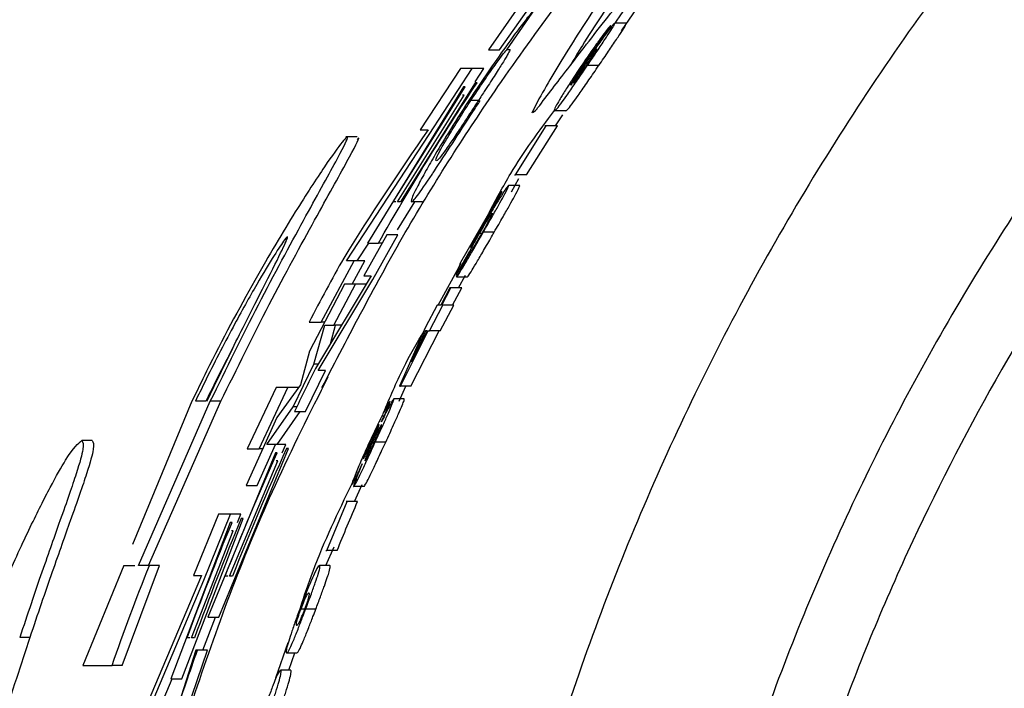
# Paper-space layout '1012-790 Hybird 2way' of a CAD drawing. Header units: millimetres. Extents: x 51 to 2966, y 67 to 3970.
# Tile 36 of 116: x 105 to 125, y 3327 to 3341. Entities that reach past the tile are written whole.
import ezdxf

# ---------------------------------------------------------------- set-up
doc = ezdxf.new("R2010")
doc.units = ezdxf.units.MM

psp = doc.layouts.new('1012-790 Hybird 2way')

# ---------------------------------------------------------------- linework, layer by layer
at = {"color": 7, "linetype": 'Continuous', "lineweight": 25}
for p, q in [((117.099, 3340.66), (117.574, 3341.345)), ((115.097, 3341.05), (114.461, 3340.146)), ((114.694, 3340.146), (115.304, 3341.013)), ((114.847, 3340.146), (115.445, 3341.013)), ((117.269, 3340.548), (117.594, 3341.017)), ((116.668, 3340.12), (117.042, 3340.66)), ((117.371, 3340.705), (117.126, 3340.705)), ((114.461, 3340.146), (114.694, 3340.146)), ((114.92, 3340.146), (114.847, 3340.146)), ((113.869, 3339.751), (113.022, 3338.46)), ((113.21, 3338.361), (114.12, 3339.751)), ((114.12, 3339.751), (113.869, 3339.751)), ((114.362, 3339.751), (114.12, 3339.751)), ((114.179, 3339.472), (114.362, 3339.751)), ((116.541, 3339.803), (116.479, 3339.803)), ((116.793, 3339.818), (116.551, 3339.818)), ((113.932, 3339.365), (111.907, 3336.07)), ((112.448, 3336.937), (113.972, 3339.365)), ((114.184, 3339.452), (112.603, 3336.937)), ((113.972, 3339.365), (113.932, 3339.365)), ((114.223, 3339.452), (114.184, 3339.452)), ((112.539, 3336.937), (113.948, 3339.192)), ((113.948, 3339.192), (113.911, 3339.192)), ((115.525, 3339.112), (115.374, 3338.807)), ((114.249, 3339.077), (114.089, 3339.077)), ((116.093, 3338.859), (115.854, 3338.859)), ((115.875, 3338.544), (116.033, 3338.771)), ((115.032, 3337.508), (115.677, 3338.544)), ((115.266, 3337.508), (115.915, 3338.544)), ((115.677, 3338.544), (115.654, 3338.544)), ((115.915, 3338.544), (115.677, 3338.544)), ((111.687, 3338.309), (111.45, 3338.309)), ((111.462, 3335.694), (113.21, 3338.361)), ((113.022, 3338.46), (113.187, 3338.46)), ((114.945, 3337.148), (115.101, 3337.431)), ((115.008, 3337.508), (115.032, 3337.508)), ((115.266, 3337.508), (115.032, 3337.508)), ((115.121, 3337.283), (114.887, 3337.283)), ((114.728, 3337.148), (113.871, 3335.662)), ((114.122, 3336.072), (114.749, 3337.148)), ((114.749, 3337.148), (114.728, 3337.148)), ((112.503, 3336.937), (112.448, 3336.937)), ((112.603, 3336.937), (112.539, 3336.937)), ((112.541, 3336.346), (112.907, 3336.937)), ((113.071, 3336.937), (112.838, 3336.937)), ((112.316, 3336.243), (111.83, 3335.376)), ((112.024, 3335.304), (112.549, 3336.243)), ((112.549, 3336.243), (112.316, 3336.243)), ((114.315, 3336.268), (114.27, 3336.268)), ((114.582, 3336.298), (114.352, 3336.298)), ((111.692, 3335.694), (111.939, 3336.07)), ((111.907, 3336.07), (112.14, 3336.07)), ((112.219, 3336.07), (112.14, 3336.07)), ((114.09, 3335.976), (114.122, 3336.072)), ((114.142, 3336.072), (114.122, 3336.072)), ((113.783, 3335.392), (114.036, 3335.841)), ((114.082, 3335.887), (113.785, 3335.347)), ((114.057, 3335.841), (114.036, 3335.841)), ((110.928, 3334.403), (111.625, 3335.694)), ((111.625, 3335.694), (111.462, 3335.694)), ((111.587, 3335.203), (111.854, 3335.694)), ((111.854, 3335.694), (111.625, 3335.694)), ((113.4, 3334.762), (113.886, 3335.643)), ((111.986, 3335.376), (110.808, 3333.421)), ((111.83, 3335.376), (111.986, 3335.376)), ((113.81, 3335.392), (113.783, 3335.392)), ((114.014, 3335.347), (113.785, 3335.347)), ((113.827, 3335.122), (113.976, 3335.392)), ((111.425, 3335.203), (110.682, 3333.788)), ((110.87, 3333.381), (112.024, 3335.304)), ((111.197, 3334.335), (111.658, 3335.203)), ((111.658, 3335.203), (111.425, 3335.203)), ((111.886, 3335.203), (111.658, 3335.203)), ((113.649, 3335.122), (113.455, 3334.762)), ((113.476, 3334.762), (113.669, 3335.122)), ((113.669, 3335.122), (113.649, 3335.122)), ((113.897, 3335.122), (113.669, 3335.122)), ((113.703, 3334.762), (113.897, 3335.122)), ((113.38, 3334.762), (113.133, 3334.292)), ((113.217, 3334.221), (113.501, 3334.762)), ((113.455, 3334.762), (113.38, 3334.762)), ((113.443, 3334.221), (113.728, 3334.762)), ((113.501, 3334.762), (113.476, 3334.762)), ((113.728, 3334.762), (113.501, 3334.762)), ((110.677, 3334.403), (110.928, 3334.403)), ((110.779, 3333.517), (111.01, 3334.335)), ((111.005, 3334.403), (110.928, 3334.403)), ((111.01, 3334.335), (111.197, 3334.335)), ((111.125, 3333.946), (111.236, 3334.335)), ((111.359, 3334.335), (111.197, 3334.335)), ((113.133, 3334.292), (112.583, 3333.05)), ((112.604, 3333.05), (113.192, 3334.221)), ((112.826, 3333.05), (113.418, 3334.221)), ((113.131, 3334.221), (112.837, 3333.565)), ((112.837, 3333.565), (113.172, 3334.221)), ((113.172, 3334.221), (113.131, 3334.221)), ((113.192, 3334.221), (113.217, 3334.221)), ((113.443, 3334.221), (113.217, 3334.221)), ((110.682, 3333.788), (110.491, 3333.078)), ((110.34, 3332.617), (110.779, 3333.517)), ((110.866, 3333.517), (110.779, 3333.517)), ((110.601, 3332.514), (111.022, 3333.381)), ((111.022, 3333.381), (110.87, 3333.381)), ((110.491, 3333.078), (109.998, 3332.388)), ((109.979, 3333.02), (109.371, 3331.73)), ((109.622, 3331.73), (110.23, 3333.02)), ((110.23, 3333.02), (109.979, 3333.02)), ((110.453, 3333.02), (110.23, 3333.02)), ((112.575, 3332.735), (112.715, 3333.05)), ((112.583, 3333.05), (112.604, 3333.05)), ((112.826, 3333.05), (112.604, 3333.05)), ((108.202, 3332.731), (106.951, 3329.707)), ((107.074, 3329.267), (108.591, 3332.731)), ((107.289, 3329.267), (108.813, 3332.731)), ((108.497, 3332.731), (108.275, 3332.731)), ((108.813, 3332.731), (108.591, 3332.731)), ((112.685, 3332.78), (112.462, 3332.78)), ((109.781, 3331.82), (110.34, 3332.617)), ((110.001, 3331.82), (110.489, 3332.514)), ((110.418, 3332.617), (110.34, 3332.617)), ((110.368, 3332.514), (110.601, 3332.514)), ((109.998, 3332.388), (109.346, 3330.953)), ((106.098, 3331.903), (105.878, 3331.903)), ((109.58, 3330.953), (109.967, 3331.82)), ((109.967, 3331.82), (109.781, 3331.82)), ((110.187, 3331.82), (109.967, 3331.82)), ((110.11, 3331.647), (110.187, 3331.82)), ((112.052, 3331.856), (112.009, 3331.856)), ((112.292, 3331.87), (112.072, 3331.87)), ((109.966, 3331.647), (108.535, 3328.178)), ((108.769, 3328.178), (110.238, 3331.734)), ((109.371, 3331.73), (109.622, 3331.73)), ((109.699, 3331.73), (109.622, 3331.73)), ((110.005, 3331.647), (109.966, 3331.647)), ((110.238, 3331.734), (110.199, 3331.734)), ((108.997, 3329.045), (110.018, 3331.474)), ((110.018, 3331.474), (109.981, 3331.474)), ((109.346, 3330.953), (109.58, 3330.953)), ((111.835, 3330.934), (111.617, 3330.934)), ((111.633, 3330.619), (111.793, 3330.979)), ((111.051, 3329.583), (111.482, 3330.619)), ((111.482, 3330.619), (111.459, 3330.619)), ((111.7, 3330.619), (111.482, 3330.619)), ((109.013, 3330.173), (107.759, 3326.877)), ((107.992, 3326.877), (109.283, 3330.259)), ((108.764, 3330.347), (108.239, 3329.056)), ((108.451, 3328.957), (109.016, 3330.347)), ((109.016, 3330.347), (108.764, 3330.347)), ((109.052, 3330.173), (109.013, 3330.173)), ((109.233, 3330.347), (109.016, 3330.347)), ((109.162, 3330.173), (109.233, 3330.347)), ((109.283, 3330.259), (109.243, 3330.259)), ((108.195, 3327.744), (109.071, 3329.999)), ((109.071, 3329.999), (109.035, 3329.999)), ((111.027, 3329.583), (111.051, 3329.583)), ((111.032, 3329.268), (111.206, 3329.659)), ((111.267, 3329.583), (111.051, 3329.583)), ((106.769, 3329.267), (105.897, 3327.157)), ((106.728, 3327.157), (107.519, 3329.267)), ((106.758, 3329.267), (107, 3329.267)), ((107.304, 3329.267), (107.074, 3329.267)), ((107.519, 3329.267), (107.304, 3329.267)), ((111.113, 3329.268), (110.898, 3329.268)), ((108.404, 3329.056), (107.258, 3326.349)), ((107.327, 3326.29), (108.451, 3328.957)), ((108.239, 3329.056), (108.404, 3329.056)), ((108.961, 3329.045), (108.906, 3329.045)), ((109.061, 3329.045), (108.997, 3329.045)), ((110.583, 3328.345), (110.498, 3328.345)), ((110.817, 3328.346), (110.603, 3328.346)), ((108.436, 3327.484), (108.702, 3328.178)), ((108.535, 3328.178), (108.769, 3328.178)), ((104.781, 3327.749), (104.568, 3327.749)), ((108.159, 3327.744), (108.105, 3327.744)), ((108.259, 3327.744), (108.195, 3327.744)), ((108.282, 3327.484), (107.121, 3323.842)), ((108.057, 3326.097), (108.534, 3327.484)), ((108.322, 3327.484), (108.282, 3327.484)), ((108.534, 3327.484), (108.322, 3327.484)), ((109.977, 3326.894), (110.236, 3327.642)), ((110.203, 3327.422), (110.416, 3327.422)), ((110.246, 3327.062), (110.372, 3327.422)), ((105.897, 3327.157), (106.516, 3327.157)), ((106.728, 3327.157), (106.516, 3327.157)), ((110.288, 3327.062), (110.076, 3327.062)), ((107.538, 3326.29), (107.786, 3326.877)), ((107.759, 3326.877), (107.992, 3326.877))]:
    psp.add_line(p, q, dxfattribs=at)
for points, knots in [([(91.039, 3309.027), (91.096, 3310.925), (91.212, 3314.742), (92.078, 3320.015), (93.303, 3324.808), (94.809, 3329.141), (96.691, 3333.373), (99.376, 3338.222), (103.067, 3343.551), (106.505, 3347.047), (108.239, 3348.81)], [0, 0, 0, 0, 0.127758, 0.256927, 0.358798, 0.460669, 0.565498, 0.670329, 0.833667, 1, 1, 1, 1]), ([(130.532, 3348.81), (129.173, 3347.533), (127.878, 3346.182), (125.441, 3343.367), (124.297, 3341.903), (122.696, 3339.619), (122.181, 3338.843), (121.19, 3337.263), (120.714, 3336.459), (119.356, 3334.027), (118.538, 3332.37), (117.077, 3328.987), (116.434, 3327.261), (115.599, 3324.621), (115.342, 3323.732), (114.872, 3321.937), (114.659, 3321.03), (114.091, 3318.288), (113.808, 3316.449), (113.429, 3312.753), (113.332, 3310.895), (113.332, 3309.027)], [0, 0, 0, 0, 0.125, 0.125, 0.25, 0.25, 0.3125, 0.3125, 0.375, 0.375, 0.5, 0.5, 0.625, 0.625, 0.6875, 0.6875, 0.75, 0.75, 0.875, 0.875, 1, 1, 1, 1]), ([(110.946, 3333.02), (111.523, 3334.13), (112.701, 3336.396), (114.819, 3339.678), (117.178, 3342.812), (119.267, 3345.187), (120.501, 3346.439), (120.904, 3346.848)], [0, 0, 0, 0, 0.18844, 0.384416, 0.628197, 0.878398, 1, 1, 1, 1]), ([(121.19, 3346.848), (120.548, 3346.093), (119.311, 3344.639), (117.395, 3342.072), (116.139, 3340.168), (115.731, 3339.466), (115.525, 3339.112)], [0, 0, 0, 0, 0.350005, 0.673897, 0.835332, 1, 1, 1, 1]), ([(121.467, 3346.848), (120.818, 3346.092), (119.57, 3344.634), (117.663, 3342.092), (116.563, 3340.447), (116.27, 3339.953), (116.189, 3339.817)], [0, 0, 0, 0, 0.389835, 0.751007, 0.931025, 1, 1, 1, 1]), ([(133.272, 3345.896), (133.094, 3345.727), (132.737, 3345.388), (132.211, 3344.87), (131.691, 3344.345), (131.179, 3343.812), (130.675, 3343.271), (130.178, 3342.722), (129.283, 3341.704), (128.031, 3340.183), (126.493, 3338.105), (125.062, 3335.95), (123.31, 3332.993), (121.407, 3329.146), (119.908, 3325.124), (118.954, 3321.821), (118.364, 3319.303), (117.904, 3316.759), (117.63, 3314.622), (117.476, 3312.903), (117.393, 3311.612), (117.342, 3310.32), (117.336, 3309.458), (117.332, 3309.027)], [0, 0, 0, 0, 0.017873, 0.035749, 0.053633, 0.071528, 0.089437, 0.107365, 0.125316, 0.18793, 0.250404, 0.312996, 0.375761, 0.500001, 0.624256, 0.687015, 0.749628, 0.812078, 0.874693, 0.906085, 0.937419, 0.968718, 1, 1, 1, 1]), ([(134.289, 3344.815), (133.059, 3343.584), (130.585, 3341.109), (126.809, 3336.151), (123.868, 3331.03), (121.75, 3325.923), (120.255, 3321.2), (119.069, 3315.558), (118.901, 3311.217), (118.817, 3309.027)], [0, 0, 0, 0, 0.130144, 0.26178, 0.46544, 0.570317, 0.675196, 0.836166, 1, 1, 1, 1]), ([(115.543, 3338.974), (115.746, 3339.239), (116.173, 3339.798), (117.013, 3340.888), (117.702, 3341.737), (118.047, 3342.162)], [0, 0, 0, 0, 0.31007, 0.653934, 1, 1, 1, 1]), ([(115.445, 3341.013), (115.403, 3340.964), (115.317, 3340.865), (115.154, 3340.656), (115.034, 3340.496), (115.007, 3340.459)], [0, 0, 0, 0, 0.433578, 0.869819, 1, 1, 1, 1]), ([(117.042, 3340.66), (117.014, 3340.628), (116.969, 3340.577), (116.818, 3340.375), (116.663, 3340.16), (116.541, 3339.983), (116.474, 3339.885), (116.466, 3339.873)], [0, 0, 0, 0, 0.346732, 0.54836, 0.749679, 0.968637, 1, 1, 1, 1]), ([(117.126, 3340.705), (117.123, 3340.704), (117.119, 3340.702), (117.102, 3340.686), (117.092, 3340.674), (117.049, 3340.624), (117.006, 3340.569), (116.922, 3340.457), (116.892, 3340.417), (116.827, 3340.327), (116.792, 3340.279), (116.718, 3340.176), (116.68, 3340.122), (116.601, 3340.009), (116.562, 3339.951), (116.522, 3339.893)], [0, 0, 0, 0, 0.125, 0.125, 0.25, 0.25, 0.5, 0.5, 0.625, 0.625, 0.75, 0.75, 0.875, 0.875, 1, 1, 1, 1]), ([(116.551, 3339.818), (116.62, 3339.919), (116.752, 3340.114), (116.924, 3340.371), (117.052, 3340.566), (117.126, 3340.687), (117.126, 3340.699), (117.126, 3340.705)], [0, 0, 0, 0, 0.205358, 0.395691, 0.585601, 0.775516, 1, 1, 1, 1]), ([(116.793, 3339.818), (116.862, 3339.919), (116.995, 3340.113), (117.168, 3340.371), (117.297, 3340.566), (117.372, 3340.687), (117.371, 3340.699), (117.371, 3340.705)], [0, 0, 0, 0, 0.205197, 0.395773, 0.585962, 0.775854, 1, 1, 1, 1]), ([(115.007, 3340.459), (114.888, 3340.295), (114.636, 3339.951), (114.301, 3339.458), (114.119, 3339.182), (114.09, 3339.139)], [0, 0, 0, 0, 0.433836, 0.911357, 1, 1, 1, 1]), ([(114.089, 3339.077), (114.182, 3339.218), (114.367, 3339.496), (114.602, 3339.83), (114.766, 3340.05), (114.82, 3340.113), (114.847, 3340.146)], [0, 0, 0, 0, 0.269218, 0.532566, 0.764014, 1, 1, 1, 1]), ([(114.92, 3340.146), (114.902, 3340.113), (114.868, 3340.046), (114.76, 3339.867), (114.587, 3339.596), (114.399, 3339.306), (114.272, 3339.112), (114.221, 3339.033)], [0, 0, 0, 0, 0.233971, 0.469457, 0.667384, 0.865874, 1, 1, 1, 1]), ([(116.749, 3340.165), (116.745, 3340.163), (116.738, 3340.159), (116.703, 3340.118), (116.642, 3340.036), (116.571, 3339.936), (116.513, 3339.852), (116.483, 3339.808), (116.479, 3339.803)], [0, 0, 0, 0, 0.237818, 0.477204, 0.645784, 0.814521, 0.977197, 1, 1, 1, 1]), ([(116.539, 3339.827), (116.568, 3339.871), (116.624, 3339.954), (116.689, 3340.052), (116.735, 3340.127), (116.752, 3340.16), (116.75, 3340.163), (116.749, 3340.165)], [0, 0, 0, 0, 0.194702, 0.370067, 0.528872, 0.773869, 1, 1, 1, 1]), ([(116.451, 3339.823), (116.48, 3339.865), (116.528, 3339.936), (116.586, 3340.017), (116.631, 3340.078), (116.656, 3340.108), (116.665, 3340.117), (116.668, 3340.12)], [0, 0, 0, 0, 0.249861, 0.416331, 0.582026, 0.865722, 1, 1, 1, 1]), ([(116.466, 3339.873), (116.392, 3339.763), (116.252, 3339.556), (116.078, 3339.284), (115.949, 3339.073), (115.852, 3338.899), (115.844, 3338.862), (115.853, 3338.86), (115.854, 3338.859)], [0, 0, 0, 0, 0.162713, 0.30811, 0.453003, 0.613684, 0.94785, 1, 1, 1, 1]), ([(115.854, 3338.859), (115.864, 3338.864), (115.882, 3338.873), (115.962, 3338.968), (116.108, 3339.172), (116.285, 3339.427), (116.445, 3339.661), (116.533, 3339.791), (116.551, 3339.818)], [0, 0, 0, 0, 0.235929, 0.473367, 0.636883, 0.800502, 0.957934, 1, 1, 1, 1]), ([(116.093, 3338.859), (116.102, 3338.864), (116.121, 3338.873), (116.201, 3338.968), (116.348, 3339.172), (116.526, 3339.427), (116.686, 3339.661), (116.775, 3339.791), (116.793, 3339.818)], [0, 0, 0, 0, 0.23579, 0.473085, 0.636649, 0.800318, 0.957879, 1, 1, 1, 1]), ([(116.522, 3339.893), (116.477, 3339.826), (116.387, 3339.693), (116.276, 3339.521), (116.224, 3339.438), (116.2, 3339.4)], [0, 0, 0, 0, 0.351977, 0.703082, 1, 1, 1, 1]), ([(116.2, 3339.4), (116.201, 3339.405), (116.202, 3339.417), (116.219, 3339.456), (116.254, 3339.519), (116.31, 3339.61), (116.373, 3339.707), (116.422, 3339.78), (116.448, 3339.818), (116.451, 3339.823)], [0, 0, 0, 0, 0.241395, 0.483162, 0.65455, 0.781873, 0.883946, 0.985979, 1, 1, 1, 1]), ([(116.479, 3339.803), (116.448, 3339.756), (116.388, 3339.666), (116.32, 3339.56), (116.272, 3339.482), (116.256, 3339.449), (116.258, 3339.446), (116.258, 3339.445)], [0, 0, 0, 0, 0.210055, 0.403508, 0.575158, 0.820745, 1, 1, 1, 1]), ([(116.258, 3339.445), (116.265, 3339.449), (116.276, 3339.457), (116.344, 3339.548), (116.42, 3339.654), (116.49, 3339.755), (116.527, 3339.81), (116.539, 3339.827)], [0, 0, 0, 0, 0.349953, 0.563987, 0.778597, 0.927655, 1, 1, 1, 1]), ([(114.09, 3339.139), (113.943, 3338.912), (113.669, 3338.489), (113.343, 3337.95), (113.204, 3337.705), (113.142, 3337.597)], [0, 0, 0, 0, 0.3924245, 0.7300557, 1, 1, 1, 1]), ([(113.321, 3337.592), (113.439, 3337.773), (113.667, 3338.12), (114.033, 3338.686), (114.235, 3338.995), (114.287, 3339.074)], [0, 0, 0, 0, 0.447451, 0.858697, 1, 1, 1, 1]), ([(113.359, 3337.804), (113.354, 3337.811), (113.345, 3337.823), (113.399, 3337.947), (113.547, 3338.211), (113.739, 3338.53), (113.935, 3338.84), (114.053, 3339.022), (114.089, 3339.077)], [0, 0, 0, 0, 0.2392212, 0.4798606, 0.6335958, 0.787462, 0.9357866, 1, 1, 1, 1]), ([(114.221, 3339.033), (114.136, 3338.904), (113.975, 3338.657), (113.765, 3338.339), (113.583, 3338.069), (113.41, 3337.83), (113.38, 3337.815), (113.359, 3337.804)], [0, 0, 0, 0, 0.148379, 0.283135, 0.417301, 0.606492, 1, 1, 1, 1]), ([(115.403, 3338.832), (115.416, 3338.833), (115.433, 3338.834), (115.523, 3338.949), (115.543, 3338.974)], [0, 0, 0, 0, 0.775491, 1, 1, 1, 1]), ([(114.473, 3336.707), (114.621, 3336.986), (115.02, 3337.742), (115.53, 3338.429), (115.852, 3338.863)], [0, 0, 0, 0, 0.369467, 1, 1, 1, 1]), ([(108.591, 3332.731), (108.932, 3333.425), (109.615, 3334.813), (110.585, 3336.604), (111.279, 3337.848), (111.545, 3338.371), (111.423, 3338.276), (111.022, 3337.722), (110.374, 3336.728), (109.501, 3335.26), (108.735, 3333.828), (108.305, 3332.943), (108.202, 3332.731)], [0, 0, 0, 0, 0.123661, 0.247444, 0.365929, 0.46825, 0.556468, 0.64208, 0.735219, 0.841862, 0.962125, 1, 1, 1, 1]), ([(108.813, 3332.731), (109.156, 3333.425), (109.841, 3334.813), (110.824, 3336.616), (111.497, 3337.82), (111.773, 3338.338), (111.702, 3338.27), (111.687, 3338.256)], [0, 0, 0, 0, 0.249229, 0.498703, 0.737418, 0.943274, 1, 1, 1, 1]), ([(113.142, 3337.597), (113.08, 3337.483), (112.907, 3337.167), (112.821, 3336.966), (112.833, 3336.945), (112.838, 3336.937)], [0, 0, 0, 0, 0.249432, 0.692873, 1, 1, 1, 1]), ([(112.838, 3336.937), (112.849, 3336.942), (112.871, 3336.953), (112.979, 3337.086), (113.147, 3337.33), (113.304, 3337.566), (113.321, 3337.592)], [0, 0, 0, 0, 0.246258, 0.493031, 0.945216, 1, 1, 1, 1]), ([(114.352, 3336.298), (114.415, 3336.408), (114.53, 3336.609), (114.68, 3336.874), (114.798, 3337.088), (114.883, 3337.251), (114.886, 3337.273), (114.887, 3337.283)], [0, 0, 0, 0, 0.203988, 0.37065, 0.537276, 0.784995, 1, 1, 1, 1]), ([(114.582, 3336.298), (114.646, 3336.408), (114.761, 3336.608), (114.912, 3336.874), (115.031, 3337.088), (115.117, 3337.251), (115.12, 3337.273), (115.121, 3337.283)], [0, 0, 0, 0, 0.2038715, 0.3707053, 0.5375335, 0.7849808, 1, 1, 1, 1]), ([(114.887, 3337.283), (114.883, 3337.28), (114.87, 3337.272), (114.805, 3337.182), (114.713, 3337.038), (114.67, 3336.971)], [0, 0, 0, 0, 0.244334, 0.651356, 1, 1, 1, 1]), ([(114.67, 3336.971), (114.621, 3336.893), (114.521, 3336.732), (114.389, 3336.508), (114.319, 3336.387), (114.31, 3336.37)], [0, 0, 0, 0, 0.449078, 0.9231, 1, 1, 1, 1]), ([(114.27, 3336.268), (114.299, 3336.317), (114.353, 3336.412), (114.426, 3336.533), (114.483, 3336.623), (114.527, 3336.688), (114.535, 3336.694), (114.541, 3336.698)], [0, 0, 0, 0, 0.18686, 0.356015, 0.524728, 0.698364, 1, 1, 1, 1]), ([(114.541, 3336.698), (114.542, 3336.694), (114.544, 3336.688), (114.506, 3336.61), (114.45, 3336.506), (114.386, 3336.392), (114.345, 3336.32), (114.327, 3336.288)], [0, 0, 0, 0, 0.33271, 0.530656, 0.729939, 0.877727, 1, 1, 1, 1]), ([(108.518, 3332.731), (108.725, 3333.159), (109.141, 3334.015), (109.707, 3335.128), (110.1, 3335.9), (110.251, 3336.235), (110.184, 3336.185), (109.951, 3335.835), (109.571, 3335.204), (109.057, 3334.285), (108.6, 3333.402), (108.339, 3332.862), (108.275, 3332.731)], [0, 0, 0, 0, 0.123048, 0.246283, 0.362794, 0.464732, 0.555133, 0.643378, 0.737883, 0.843919, 0.96225, 1, 1, 1, 1]), ([(113.785, 3335.347), (113.806, 3335.375), (113.842, 3335.423), (113.966, 3335.631), (114.111, 3335.879), (114.245, 3336.113), (114.328, 3336.256), (114.352, 3336.298)], [0, 0, 0, 0, 0.285313, 0.48784, 0.68973, 0.908737, 1, 1, 1, 1]), ([(114.014, 3335.347), (114.035, 3335.375), (114.07, 3335.423), (114.195, 3335.631), (114.34, 3335.878), (114.476, 3336.112), (114.558, 3336.256), (114.582, 3336.298)], [0, 0, 0, 0, 0.285125, 0.487606, 0.689449, 0.908587, 1, 1, 1, 1]), ([(114.036, 3335.841), (114.065, 3335.897), (114.111, 3335.984), (114.195, 3336.137), (114.245, 3336.223), (114.27, 3336.268)], [0, 0, 0, 0, 0.458437, 0.721079, 1, 1, 1, 1]), ([(114.327, 3336.288), (114.304, 3336.248), (114.254, 3336.161), (114.187, 3336.049), (114.129, 3335.954), (114.096, 3335.904), (114.086, 3335.892), (114.082, 3335.887)], [0, 0, 0, 0, 0.184701, 0.399159, 0.609938, 0.844521, 1, 1, 1, 1]), ([(114.31, 3336.37), (114.283, 3336.323), (114.231, 3336.232), (114.156, 3336.098), (114.112, 3336.017), (114.09, 3335.976)], [0, 0, 0, 0, 0.338945, 0.66461, 1, 1, 1, 1]), ([(112.247, 3332.49), (112.38, 3332.807), (112.628, 3333.402), (112.951, 3333.96), (113.101, 3334.22)], [0, 0, 0, 0, 0.533931, 1, 1, 1, 1]), ([(109.061, 3333.841), (108.936, 3333.605), (108.747, 3333.246), (108.561, 3332.862), (108.497, 3332.731)], [0, 0, 0, 0, 0.65792, 1, 1, 1, 1]), ([(111.071, 3333.241), (110.69, 3332.483), (109.606, 3330.328), (108.213, 3326.596), (106.722, 3321.505), (105.613, 3315.632), (105.458, 3311.24), (105.38, 3309.027)], [0, 0, 0, 0, 0.101476, 0.288288, 0.475103, 0.735649, 1, 1, 1, 1]), ([(112.386, 3332.735), (112.378, 3332.726), (112.362, 3332.709), (112.28, 3332.557), (112.172, 3332.344), (112.056, 3332.101), (111.981, 3331.939), (111.944, 3331.859)], [0, 0, 0, 0, 0.218083, 0.437595, 0.638688, 0.822092, 1, 1, 1, 1]), ([(112.072, 3331.87), (112.128, 3331.994), (112.227, 3332.209), (112.348, 3332.479), (112.424, 3332.656), (112.465, 3332.763), (112.463, 3332.775), (112.462, 3332.78)], [0, 0, 0, 0, 0.248691, 0.43355, 0.618611, 0.806727, 1, 1, 1, 1]), ([(112.462, 3332.78), (112.454, 3332.772), (112.44, 3332.758), (112.368, 3332.626), (112.286, 3332.466), (112.227, 3332.346), (112.203, 3332.296)], [0, 0, 0, 0, 0.342888, 0.585392, 0.827956, 1, 1, 1, 1]), ([(112.203, 3332.296), (112.245, 3332.389), (112.315, 3332.546), (112.375, 3332.688), (112.389, 3332.732), (112.387, 3332.734), (112.386, 3332.735)], [0, 0, 0, 0, 0.378846, 0.639494, 0.900296, 1, 1, 1, 1]), ([(112.292, 3331.87), (112.349, 3331.994), (112.448, 3332.209), (112.569, 3332.479), (112.646, 3332.656), (112.687, 3332.763), (112.686, 3332.775), (112.685, 3332.78)], [0, 0, 0, 0, 0.2485957, 0.4335281, 0.6186935, 0.8067518, 1, 1, 1, 1]), ([(112.153, 3332.24), (112.149, 3332.236), (112.142, 3332.229), (112.105, 3332.158), (112.062, 3332.071), (112.017, 3331.975), (111.987, 3331.911), (111.975, 3331.885)], [0, 0, 0, 0, 0.287968, 0.4776, 0.667044, 0.860828, 1, 1, 1, 1]), ([(111.999, 3331.877), (112.022, 3331.927), (112.062, 3332.014), (112.111, 3332.125), (112.144, 3332.203), (112.155, 3332.236), (112.154, 3332.239), (112.153, 3332.24)], [0, 0, 0, 0, 0.253039, 0.447265, 0.642102, 0.85237, 1, 1, 1, 1]), ([(112.205, 3332.24), (112.202, 3332.238), (112.198, 3332.234), (112.18, 3332.206), (112.167, 3332.183), (112.132, 3332.115), (112.111, 3332.071), (112.074, 3331.996), (112.061, 3331.969), (112.035, 3331.914), (112.022, 3331.885), (112.009, 3331.856)], [0, 0, 0, 0, 0.25, 0.25, 0.5, 0.5, 0.75, 0.75, 0.875, 0.875, 1, 1, 1, 1]), ([(112.05, 3331.863), (112.063, 3331.892), (112.077, 3331.922), (112.102, 3331.979), (112.115, 3332.007), (112.149, 3332.084), (112.168, 3332.128), (112.194, 3332.192), (112.201, 3332.212), (112.207, 3332.236), (112.207, 3332.24), (112.205, 3332.24)], [0, 0, 0, 0, 0.125, 0.125, 0.25, 0.25, 0.5, 0.5, 0.75, 0.75, 1, 1, 1, 1]), ([(103.693, 3327.518), (103.887, 3328.003), (104.281, 3328.985), (104.804, 3330.119), (105.231, 3330.963), (105.676, 3331.743), (105.796, 3331.839), (105.878, 3331.903)], [0, 0, 0, 0, 0.162303, 0.329026, 0.491655, 0.658485, 1, 1, 1, 1]), ([(105.878, 3331.903), (105.899, 3331.871), (105.939, 3331.813), (105.789, 3331.27), (105.477, 3330.372), (105.048, 3329.171), (104.729, 3328.228), (104.568, 3327.749)], [0, 0, 0, 0, 0.2486621, 0.4562062, 0.6708731, 0.8329492, 1, 1, 1, 1]), ([(106.098, 3331.903), (106.119, 3331.871), (106.159, 3331.813), (106.008, 3331.271), (105.695, 3330.373), (105.264, 3329.172), (104.943, 3328.228), (104.781, 3327.749)], [0, 0, 0, 0, 0.248639, 0.456043, 0.670564, 0.832788, 1, 1, 1, 1]), ([(111.944, 3331.859), (111.919, 3331.803), (111.893, 3331.747), (111.843, 3331.637), (111.819, 3331.582), (111.748, 3331.419), (111.704, 3331.317), (111.635, 3331.147), (111.608, 3331.079), (111.587, 3331.017), (111.583, 3331.002), (111.578, 3330.983), (111.58, 3330.98), (111.581, 3330.979)], [0, 0, 0, 0, 0.125, 0.125, 0.25, 0.25, 0.5, 0.5, 0.75, 0.75, 0.875, 0.875, 1, 1, 1, 1]), ([(111.617, 3330.934), (111.628, 3330.947), (111.646, 3330.968), (111.744, 3331.164), (111.857, 3331.403), (111.972, 3331.653), (112.046, 3331.813), (112.072, 3331.87)], [0, 0, 0, 0, 0.289705, 0.484569, 0.678974, 0.885761, 1, 1, 1, 1]), ([(111.975, 3331.885), (111.952, 3331.835), (111.912, 3331.747), (111.865, 3331.637), (111.834, 3331.563), (111.821, 3331.524), (111.822, 3331.521), (111.823, 3331.519)], [0, 0, 0, 0, 0.25489, 0.449395, 0.644278, 0.823775, 1, 1, 1, 1]), ([(111.823, 3331.519), (111.827, 3331.523), (111.833, 3331.53), (111.867, 3331.597), (111.909, 3331.682), (111.955, 3331.78), (111.986, 3331.847), (111.999, 3331.877)], [0, 0, 0, 0, 0.285094, 0.469641, 0.653962, 0.84909, 1, 1, 1, 1]), ([(111.835, 3330.934), (111.846, 3330.947), (111.865, 3330.968), (111.963, 3331.164), (112.076, 3331.403), (112.192, 3331.653), (112.266, 3331.813), (112.292, 3331.87)], [0, 0, 0, 0, 0.2896, 0.48442, 0.678773, 0.885618, 1, 1, 1, 1]), ([(112.009, 3331.856), (111.989, 3331.812), (111.951, 3331.729), (111.906, 3331.624), (111.873, 3331.542), (111.851, 3331.483), (111.853, 3331.477), (111.854, 3331.474)], [0, 0, 0, 0, 0.192882, 0.368501, 0.542961, 0.744581, 1, 1, 1, 1]), ([(111.854, 3331.474), (111.86, 3331.481), (111.87, 3331.491), (111.925, 3331.598), (111.981, 3331.714), (112.026, 3331.812), (112.05, 3331.863)], [0, 0, 0, 0, 0.393969, 0.592886, 0.792037, 1, 1, 1, 1]), ([(111.581, 3330.979), (111.588, 3330.986), (111.6, 3330.999), (111.66, 3331.119), (111.728, 3331.261), (111.777, 3331.368), (111.798, 3331.412)], [0, 0, 0, 0, 0.324487, 0.573543, 0.82186, 1, 1, 1, 1]), ([(111.798, 3331.412), (111.761, 3331.326), (111.688, 3331.153), (111.629, 3330.996), (111.613, 3330.94), (111.616, 3330.935), (111.617, 3330.934)], [0, 0, 0, 0, 0.299636, 0.602434, 0.86066, 1, 1, 1, 1]), ([(110.491, 3328.374), (110.577, 3328.634), (110.878, 3329.534), (111.29, 3330.39), (111.583, 3330.999)], [0, 0, 0, 0, 0.2887, 1, 1, 1, 1]), ([(110.898, 3329.268), (110.89, 3329.264), (110.873, 3329.255), (110.822, 3329.172), (110.731, 3328.973), (110.63, 3328.734), (110.54, 3328.503), (110.491, 3328.375), (110.479, 3328.343)], [0, 0, 0, 0, 0.245877, 0.516348, 0.666895, 0.818046, 0.955543, 1, 1, 1, 1]), ([(110.603, 3328.346), (110.645, 3328.458), (110.722, 3328.665), (110.815, 3328.924), (110.886, 3329.135), (110.914, 3329.251), (110.904, 3329.262), (110.898, 3329.268)], [0, 0, 0, 0, 0.157163, 0.29226, 0.445503, 0.679126, 1, 1, 1, 1]), ([(110.817, 3328.346), (110.833, 3328.39), (110.85, 3328.434), (110.882, 3328.52), (110.898, 3328.562), (110.944, 3328.687), (110.973, 3328.765), (111.022, 3328.902), (111.043, 3328.962), (111.077, 3329.062), (111.089, 3329.101), (111.116, 3329.192), (111.121, 3329.223), (111.124, 3329.261), (111.119, 3329.266), (111.113, 3329.268)], [0, 0, 0, 0, 0.0625, 0.0625, 0.125, 0.125, 0.25, 0.25, 0.375, 0.375, 0.5, 0.5, 0.75, 0.75, 1, 1, 1, 1]), ([(110.669, 3328.683), (110.665, 3328.682), (110.657, 3328.681), (110.637, 3328.661), (110.614, 3328.626), (110.574, 3328.535), (110.545, 3328.464), (110.517, 3328.394), (110.503, 3328.357), (110.498, 3328.345)], [0, 0, 0, 0, 0.249202, 0.498491, 0.749377, 0.830901, 0.913035, 0.97214, 1, 1, 1, 1]), ([(110.583, 3328.345), (110.594, 3328.373), (110.615, 3328.429), (110.644, 3328.511), (110.668, 3328.585), (110.687, 3328.657), (110.683, 3328.677), (110.674, 3328.681), (110.669, 3328.683)], [0, 0, 0, 0, 0.0652836, 0.1311462, 0.2230956, 0.3567331, 0.6762155, 1, 1, 1, 1]), ([(110.479, 3328.343), (110.444, 3328.249), (110.374, 3328.06), (110.287, 3327.806), (110.219, 3327.592), (110.184, 3327.44), (110.195, 3327.429), (110.203, 3327.422)], [0, 0, 0, 0, 0.1332857, 0.2679684, 0.4166237, 0.620475, 1, 1, 1, 1]), ([(110.203, 3327.422), (110.211, 3327.426), (110.227, 3327.434), (110.272, 3327.513), (110.353, 3327.7), (110.443, 3327.927), (110.532, 3328.16), (110.583, 3328.294), (110.603, 3328.346)], [0, 0, 0, 0, 0.246397, 0.503912, 0.656943, 0.810566, 0.926191, 1, 1, 1, 1]), ([(110.498, 3328.345), (110.488, 3328.317), (110.467, 3328.261), (110.439, 3328.179), (110.415, 3328.104), (110.397, 3328.034), (110.402, 3328.012), (110.411, 3328.009), (110.415, 3328.007)], [0, 0, 0, 0, 0.064796, 0.130297, 0.224972, 0.357971, 0.676949, 1, 1, 1, 1]), ([(110.415, 3327.422), (110.423, 3327.426), (110.439, 3327.434), (110.485, 3327.513), (110.566, 3327.7), (110.656, 3327.927), (110.746, 3328.16), (110.797, 3328.294), (110.817, 3328.346)], [0, 0, 0, 0, 0.246359, 0.503818, 0.656848, 0.810466, 0.926161, 1, 1, 1, 1]), ([(110.415, 3328.007), (110.419, 3328.008), (110.428, 3328.009), (110.447, 3328.03), (110.469, 3328.064), (110.509, 3328.156), (110.538, 3328.226), (110.565, 3328.295), (110.579, 3328.332), (110.583, 3328.345)], [0, 0, 0, 0, 0.2491, 0.498303, 0.749131, 0.830924, 0.913676, 0.970253, 1, 1, 1, 1]), ([(104.781, 3327.749), (104.592, 3327.174), (104.206, 3325.999), (103.582, 3323.855), (102.978, 3321.5), (102.65, 3319.852), (102.484, 3319.019)], [0, 0, 0, 0, 0.232676, 0.475404, 0.734751, 1, 1, 1, 1]), ([(110.076, 3327.062), (110.068, 3327.057), (110.051, 3327.048), (110.005, 3326.966), (109.923, 3326.767), (109.839, 3326.54), (109.76, 3326.313), (109.717, 3326.184), (109.702, 3326.137)], [0, 0, 0, 0, 0.247052, 0.518387, 0.668626, 0.819529, 0.934685, 1, 1, 1, 1]), ([(109.825, 3326.14), (109.856, 3326.233), (109.917, 3326.421), (109.997, 3326.674), (110.06, 3326.888), (110.095, 3327.043), (110.084, 3327.054), (110.076, 3327.062)], [0, 0, 0, 0, 0.13055, 0.262416, 0.411108, 0.613179, 1, 1, 1, 1]), ([(110.036, 3326.14), (110.067, 3326.233), (110.128, 3326.421), (110.208, 3326.674), (110.272, 3326.888), (110.307, 3327.043), (110.295, 3327.054), (110.288, 3327.062)], [0, 0, 0, 0, 0.130646, 0.262603, 0.411305, 0.613424, 1, 1, 1, 1])]:
    psp.add_open_spline(points, degree=3, knots=knots, dxfattribs=at)
for points in [[(112.14, 3336.07), (112.793, 3337.222), (113.488, 3338.35), (114.223, 3339.452)], [(113.187, 3338.46), (112.561, 3337.563), (111.969, 3336.661), (111.407, 3335.753)], [(111.407, 3335.753), (111.157, 3335.307), (110.914, 3334.857), (110.677, 3334.403)], [(113.871, 3335.662), (113.842, 3335.572), (113.812, 3335.482), (113.783, 3335.392)], [(110.808, 3333.421), (110.659, 3333.12), (110.512, 3332.818), (110.368, 3332.514)], [(108.906, 3329.045), (109.25, 3329.922), (109.616, 3330.789), (110.005, 3331.647)], [(110.199, 3331.734), (109.796, 3330.848), (109.416, 3329.952), (109.061, 3329.045)], [(111.267, 3329.583), (111.408, 3329.93), (111.552, 3330.275), (111.7, 3330.619)], [(108.105, 3327.744), (108.401, 3328.561), (108.717, 3329.371), (109.052, 3330.173)], [(109.243, 3330.259), (108.894, 3329.429), (108.566, 3328.591), (108.259, 3327.744)], [(106.516, 3327.157), (106.764, 3327.866), (107.027, 3328.569), (107.304, 3329.267)], [(107.846, 3326.097), (107.999, 3326.561), (108.157, 3327.024), (108.322, 3327.484)]]:
    psp.add_open_spline(points, degree=3, dxfattribs=at)

doc.saveas('drawing.dxf')
